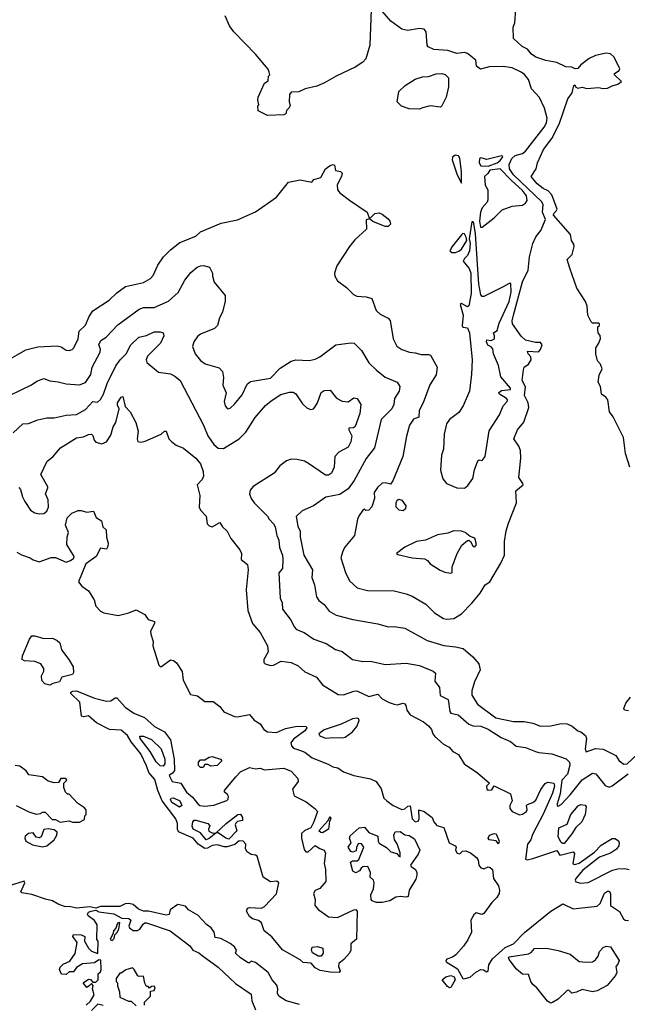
# Model space of a CAD drawing. Extents: x 1966327 to 2147849, y 395140 to 552178.
# Tile 38 of 256: x 2028914 to 2032987, y 439571 to 446176. Entities that reach past the tile are written whole.
import ezdxf

# ---------------------------------------------------------------- set-up
doc = ezdxf.new("R2010")
doc.units = 0

msp = doc.modelspace()

# ---------------------------------------------------------------- linework, layer by layer
at = {"layer": '0CON20XD'}
for points in [[(2028823.6, 443886.4), (2028955, 443960.6), (2029035, 443981.5), (2029165, 443987.3), (2029191.8, 443981.8), (2029225, 443959.4), (2029245, 443956.9), (2029265, 443962.5), (2029276.9, 443975), (2029305.4, 444035), (2029313.4, 444086.6), (2029355, 444127.1), (2029379.5, 444185), (2029405, 444223.1), (2029514.7, 444295.3), (2029565, 444344.4), (2029623.1, 444386.9), (2029745, 444412.2), (2029789.8, 444440.2), (2029809.5, 444460.5), (2029840.2, 444529.8), (2029878.9, 444585), (2029925, 444631.1), (2029988.3, 444681.7), (2030095, 444723.1), (2030126.4, 444753.6), (2030265, 444810), (2030375, 444832.7), (2030495, 444887.5), (2030634.5, 444985.5), (2030715, 445086.2), (2030795, 445101.4), (2030873.3, 445086.7), (2030886.4, 445103.6), (2030933.6, 445116.4), (2030963.3, 445175), (2030995, 445198.8), (2031015, 445203.8), (2031025, 445200), (2031032, 445165), (2031065, 445157.2), (2031075, 445146.9), (2031071.9, 445125), (2031041.8, 445068.2), (2031044.7, 445035), (2031060.7, 445015), (2031125.3, 444965), (2031243.3, 444885), (2031260, 444840), (2031294.6, 444875.4), (2031325, 444880.6), (2031345, 444872.4), (2031385, 444840.3), (2031396.5, 444825), (2031399.7, 444805), (2031385, 444789.7), (2031365, 444788.9), (2031282.2, 444822.2), (2031260, 444840), (2031237, 444833), (2031238.3, 444771.7), (2031161.3, 444698.7), (2031124.2, 444655), (2031040.8, 444525), (2031024, 444475), (2031026.2, 444455), (2031045, 444423.3), (2031105, 444380), (2031151.7, 444331.7), (2031175, 444320.8), (2031237.3, 444317.3), (2031275.7, 444305.7), (2031304.4, 444224.4), (2031331.7, 444201.7), (2031384.3, 444174.3), (2031398.1, 444158.1), (2031417.1, 444035), (2031442.5, 443985), (2031475, 443963.1), (2031527.5, 443945), (2031565, 443942.2), (2031605, 443929.1), (2031655, 443930), (2031668.8, 443925), (2031713.1, 443845), (2031706.4, 443793.6), (2031664, 443726), (2031618.5, 443605), (2031591.2, 443555), (2031590.3, 443509.7), (2031554.6, 443495.4), (2031526.7, 443455), (2031506.8, 443383.2), (2031482.5, 443245), (2031415, 443082.5), (2031398.8, 443061.2), (2031365, 443068.8), (2031345, 443066), (2031312, 443038), (2031291.4, 443005), (2031291.9, 442965), (2031275, 442907.5), (2031255, 442885.8), (2031234.2, 442884.2), (2031225, 442892.5), (2031215, 442886.7), (2031190.5, 442849.5), (2031178.9, 442825), (2031157.5, 442715), (2031092, 442635), (2031077.5, 442605), (2031067.8, 442565), (2031098.3, 442468.3), (2031125, 442412.5), (2031175.4, 442365.4), (2031245, 442347.1), (2031425, 442345.6), (2031504.6, 442324.6), (2031545, 442308.9), (2031636, 442255), (2031695, 442197.1), (2031755, 442160), (2031775, 442154.4), (2031825, 442158.9), (2031875, 442190), (2031945, 442261.4), (2032001.3, 442328.7), (2032035, 442385.8), (2032065, 442404.2), (2032140.5, 442529.5), (2032164.4, 442585), (2032163.1, 442675), (2032175, 442747.5), (2032191.8, 442798.2), (2032244, 442935), (2032240.8, 443015), (2032288.8, 443055), (2032288, 443065), (2032260, 443105), (2032274.3, 443235), (2032270.8, 443285), (2032260, 443315), (2032227.5, 443365), (2032251.4, 443425), (2032293.9, 443476.1), (2032327.1, 443575), (2032322.4, 443605), (2032297.3, 443655), (2032305, 443713.3), (2032283.6, 443756.4), (2032291.7, 443828.3), (2032296.7, 443845), (2032325.4, 443864.6), (2032342.3, 443895), (2032340.5, 443915), (2032323.1, 443935), (2032318.3, 443951.7), (2032391.3, 443948.7), (2032406.5, 443963.5), (2032415.9, 443995), (2032405, 444009.6), (2032371.1, 444011.1), (2032305, 444027.3), (2032275, 444052.7), (2032217.3, 444135), (2032215.9, 444155.9), (2032225.2, 444194.8), (2032285, 444418.5), (2032323.3, 444495), (2032332.6, 444585), (2032354.9, 444675), (2032375, 444720), (2032408.4, 444761.6), (2032438.8, 444835), (2032419.6, 444885), (2032422.3, 444935), (2032413.8, 444955), (2032224.3, 445135), (2032197.7, 445175), (2032195.8, 445205), (2032213.8, 445245), (2032235, 445265.4), (2032285, 445278.7), (2032305.5, 445294.5), (2032429.2, 445455), (2032445.2, 445485), (2032450.6, 445515), (2032432.5, 445582.5), (2032398.5, 445655), (2032345, 445713.2), (2032325, 445774.5), (2032297.3, 445807.3), (2032275, 445823.1), (2032215, 445853.5), (2032155, 445861.6), (2032061.2, 445858.8), (2032003.6, 445843.6), (2031977.5, 445865), (2031972.5, 445905), (2031915, 445950), (2031895, 445956.7), (2031845, 445949.2), (2031785, 445969.4), (2031691.2, 445975), (2031653.1, 445993.1), (2031646.2, 446005), (2031640, 446095), (2031625, 446112.5), (2031595, 446117.5), (2031515, 446102.5), (2031475, 446112.5), (2031402.5, 446165), (2031345, 446232.5)], [(2031270, 446245), (2031262, 446005), (2031235, 445913.3), (2031215, 445892), (2031163.2, 445856.8), (2031035, 445797.1), (2030958.3, 445751.7), (2030905, 445730), (2030828.3, 445711.7), (2030785, 445692.5), (2030735, 445690), (2030722.5, 445675), (2030720, 445625), (2030727, 445603), (2030720, 445585), (2030703, 445567), (2030697.5, 445545), (2030685, 445537.5), (2030575, 445532.5), (2030512.5, 445565), (2030510, 445595), (2030517.5, 445605), (2030510, 445635), (2030513, 445657), (2030555, 445750), (2030580, 445765), (2030583, 445797), (2030590, 445805), (2030587.5, 445825), (2030580, 445845), (2030494.2, 445944.2), (2030350, 446095), (2030320, 446135), (2030291.2, 446201.2)], [(2033005, 443173.3), (2032975, 443266.7), (2032962.4, 443372.4), (2032892.2, 443512.2), (2032867.1, 443545), (2032857.1, 443625), (2032843.4, 443643.4), (2032813.8, 443665), (2032807.5, 443715), (2032792.5, 443745), (2032798.3, 443791.7), (2032820, 443835), (2032807.5, 443865), (2032788.3, 443888.3), (2032777.5, 443935), (2032777.5, 443975), (2032796.7, 444005), (2032807, 444037), (2032806.4, 444056.4), (2032792.5, 444075), (2032790, 444095), (2032790, 444115), (2032800, 444125), (2032800, 444135), (2032795, 444140), (2032755, 444140), (2032745, 444150), (2032723.3, 444195), (2032717.5, 444255), (2032706.4, 444286.4), (2032650, 444375), (2032601.7, 444508.3), (2032583.6, 444566.4), (2032618.3, 444601.7), (2032631.9, 444655), (2032629.8, 444669.8), (2032613.3, 444695), (2032607.2, 444735), (2032492.8, 444865), (2032493.8, 444875), (2032513.8, 444895), (2032516.2, 444905), (2032480.9, 445000.9), (2032457.6, 445027.6), (2032423.3, 445043.3), (2032382.5, 445075), (2032343.3, 445125), (2032376.7, 445175), (2032386.2, 445215), (2032424.5, 445305), (2032481, 445379), (2032530.5, 445475), (2032588.8, 445645), (2032616.7, 445685), (2032630, 445735), (2032635, 445740), (2032640, 445725), (2032655, 445717.5), (2032685, 445722.5), (2032715, 445713.3), (2032795, 445720), (2032825, 445713.3), (2032855, 445717.5), (2032885, 445732.5), (2032925, 445742.5), (2032948.3, 445761.7), (2032902.5, 445805), (2032902.5, 445815), (2032932.5, 445835), (2032936.4, 445846.4), (2032900, 445925), (2032875, 445946.2), (2032845, 445952), (2032774.1, 445935.9), (2032732.5, 445915), (2032676.4, 445873.6), (2032655, 445847.5), (2032637, 445847), (2032615, 445856.7), (2032575, 445860), (2032515, 445888.8), (2032442.1, 445902.1), (2032375, 445924.2), (2032345, 445944.2), (2032319.1, 445979.1), (2032283.3, 445995), (2032225, 446050), (2032223.3, 446125), (2032233.3, 446155), (2032240, 446245)], [(2031593.6, 445576.4), (2031525, 445578.8), (2031473.3, 445595), (2031444, 445625), (2031456, 445695), (2031498.8, 445735), (2031565, 445777.3), (2031615, 445792.2), (2031655, 445795.3), (2031705, 445813.3), (2031745, 445815.4), (2031767.4, 445807.4), (2031789.2, 445785), (2031788.8, 445725), (2031772.7, 445657.3), (2031745, 445598.8), (2031735, 445588.8), (2031665, 445598.8), (2031615, 445583.8), (2031593.6, 445576.4)], [(2031875, 445080), (2031876, 445155), (2031865, 445246.7), (2031855, 445263.8), (2031833.9, 445266.1), (2031816.4, 445253.6), (2031813.8, 445235), (2031847.3, 445135), (2031875, 445080)], [(2032055, 445192.5), (2032115, 445216.2), (2032135, 445231.2), (2032153.3, 445255), (2032150, 445260), (2032143, 445263), (2032045, 445237.1), (2032005, 445249.4), (2031996.2, 445245), (2031994.7, 445214.7), (2032005, 445196.7), (2032055, 445192.5)], [(2032015, 444784), (2032095, 444846), (2032148.8, 444901.2), (2032215, 444925.8), (2032285, 444932), (2032303.8, 444945), (2032316.5, 444963.5), (2032311.8, 444995), (2032285, 445031.1), (2032208.5, 445098.5), (2032135, 445175.8), (2032065, 445167.5), (2032052.5, 445145), (2032030, 445125), (2032033.8, 445065), (2032052, 445035), (2032053, 444967), (2032048.3, 444951.7), (2032015, 444913.3), (2032003.1, 444885), (2031995.6, 444825), (2032004, 444785), (2032015, 444784)], [(2031895, 443032.5), (2031919.3, 443050.7), (2031951.7, 443098.3), (2031963, 443157), (2031985, 443217.5), (2031995, 443223.3), (2032015, 443220), (2032034.3, 443245.7), (2032062, 443418), (2032130.6, 443525), (2032154.5, 443585.5), (2032181.4, 443615), (2032184.3, 443625), (2032177.5, 443635), (2032130.6, 443665), (2032126.7, 443675), (2032145, 443689.1), (2032203.8, 443696.2), (2032204.6, 443705), (2032140.6, 443780.6), (2032125, 443856.7), (2032091.2, 443935), (2032085, 443967.5), (2032075, 443982.5), (2032051.7, 443991.7), (2032043.8, 444015), (2032045, 444027.5), (2032075, 444023.3), (2032096, 444035), (2032097.5, 444055), (2032090, 444075), (2032115, 444090), (2032128.9, 444141.1), (2032195.4, 444285), (2032207.8, 444347.8), (2032205.6, 444405.6), (2032195, 444406.2), (2032155.6, 444384.4), (2032025, 444320), (2032015, 444319.2), (2032005, 444331.2), (2031992.6, 444402.6), (2031968.8, 444738.8), (2031959.3, 444809.3), (2031955, 444820), (2031945, 444820), (2031926.7, 444705), (2031933.9, 444673.9), (2031930, 444625), (2031916.7, 444593.3), (2031896.7, 444575), (2031887.5, 444555), (2031927.3, 444507.3), (2031938.9, 444475), (2031940.9, 444339.1), (2031924, 444256), (2031915, 444250), (2031875, 444272.5), (2031867.5, 444265), (2031886.4, 444193.6), (2031880, 444125), (2031885, 444112.5), (2031915, 444110), (2031928.6, 444075), (2031946.8, 443895), (2031941.8, 443798.2), (2031930.6, 443685), (2031888, 443585), (2031858.7, 443541.3), (2031795.6, 443494.4), (2031774.3, 443465), (2031758.6, 443395), (2031754.2, 443295), (2031741.9, 443255), (2031734.4, 443155), (2031750, 443095), (2031775, 443065.8), (2031845, 443035.8), (2031895, 443032.5)], [(2031835, 444614.2), (2031857.7, 444622.3), (2031875, 444636.7), (2031911.2, 444695), (2031908, 444718), (2031895, 444740), (2031885, 444741.2), (2031875, 444733.8), (2031813.3, 444655), (2031797.5, 444625), (2031810, 444615), (2031835, 444614.2)], [(2028845, 443654.3), (2028993.7, 443726.3), (2029027.8, 443752.2), (2029075, 443770), (2029115, 443752.9), (2029172.7, 443747.3), (2029225, 443733.5), (2029315, 443727.3), (2029355, 443742.7), (2029390.4, 443795), (2029399.6, 443845), (2029453.8, 443945), (2029454.7, 443965), (2029445.4, 443995), (2029458.9, 444025), (2029492.9, 444047.1), (2029571.5, 444128.5), (2029715.8, 444235), (2029744.2, 444244.2), (2029815.6, 444245.6), (2029911.7, 444288.3), (2029975.6, 444345), (2030021.3, 444428.7), (2030060.3, 444479.7), (2030103.3, 444515), (2030125, 444523.8), (2030146.2, 444526.2), (2030186.4, 444516.4), (2030207.5, 444475), (2030206.7, 444455), (2030217.5, 444415), (2030292.5, 444325), (2030291.7, 444288.3), (2030273.3, 444215), (2030253.8, 444175), (2030240, 444125), (2030220, 444105)], [(2030220, 444105), (2030125, 444067.5), (2030105, 444050), (2030081.4, 444015), (2030072.7, 443982.7), (2030090, 443935), (2030125, 443890.8), (2030158.3, 443868.3), (2030250.7, 443840.7), (2030273.3, 443815), (2030280, 443775), (2030276.2, 443725), (2030297.9, 443672.1), (2030284.2, 443615), (2030291.2, 443585), (2030306.4, 443566.4), (2030325, 443570), (2030355, 443596.2), (2030405, 443660), (2030438.3, 443731.7), (2030460.5, 443749.5), (2030595, 443771.1), (2030660.7, 443839.3), (2030735, 443884.5), (2030765, 443894.5), (2030855, 443890.9), (2030895, 443899.5), (2030925.8, 443915), (2031034, 443995), (2031135, 444008.8), (2031156.7, 444005), (2031205, 443957.5), (2031255.7, 443875), (2031305, 443825.5), (2031365, 443779.1), (2031443.6, 443743.6), (2031461.9, 443715), (2031458.5, 443685), (2031425.6, 443635), (2031422.9, 443595), (2031408.5, 443565), (2031337, 443493), (2031291.9, 443305), (2031237.1, 443232.9), (2031155.3, 443085), (2031115, 443028.1), (2031059.6, 442990.4), (2030966.6, 442973.4), (2030883.3, 442915), (2030808.7, 442881.3), (2030767.3, 442842.7), (2030778, 442778), (2030793.8, 442745), (2030793.2, 442706.8), (2030818.2, 442585), (2030876.4, 442485), (2030872.2, 442435), (2030889.6, 442385), (2030904.3, 442305), (2030918.9, 442278.9), (2030955, 442253.1), (2030987.8, 442207.8), (2031035, 442181.1), (2031147.9, 442152.1), (2031315, 442124.4), (2031385, 442102.2), (2031425, 442105.6), (2031495, 442094.4), (2031645, 442011.5), (2031757.6, 441977.6), (2031835, 441970), (2031886.8, 441956.8), (2031951.4, 441901.4), (2031992, 441855), (2032000, 441815), (2031963.8, 441735), (2031945.5, 441675), (2031946.2, 441645), (2031982.5, 441585), (2032105, 441492.5), (2032225, 441469.1), (2032295, 441468.5), (2032355, 441456.2), (2032405, 441436.9), (2032475, 441439.2), (2032545, 441455.5), (2032585, 441452.1), (2032616.7, 441436.7), (2032655, 441406.5), (2032675, 441399.7), (2032706.1, 441375), (2032714.1, 441354.1), (2032704.6, 441284.6), (2032712.5, 441265), (2032775, 441286.9), (2032825, 441281.9), (2032909.6, 441239.6), (2032933.2, 441205), (2032965, 441182.2), (2032987.3, 441185), (2033058, 441252)], [(2028870, 443405), (2028935, 443464.3), (2028972.7, 443467.3), (2029035, 443492.9), (2029095, 443506), (2029145, 443505.7), (2029225, 443523.1), (2029295, 443526.7), (2029355, 443561.2), (2029405, 443615.8), (2029435, 443610), (2029455, 443628.6), (2029476.1, 443665), (2029499.3, 443735), (2029558.8, 443855), (2029587.9, 443895), (2029628.5, 443935), (2029659.5, 443995), (2029713.3, 444046.7), (2029765, 444057.5), (2029815, 444081.5), (2029855, 444081.9), (2029876.2, 444075), (2029880, 444055), (2029857.1, 444005), (2029770.5, 443919.5), (2029762.5, 443895), (2029767.3, 443877.3), (2029845, 443810.8), (2029925, 443800), (2029954, 443785), (2029990, 443755), (2030145.5, 443455), (2030175.9, 443385), (2030215, 443325.6), (2030245, 443301.8), (2030280, 443300), (2030385.7, 443364.3), (2030430, 443410), (2030492.4, 443507.6), (2030561.8, 443588.2), (2030600.3, 443619.7), (2030665, 443661.6), (2030721.7, 443678.3), (2030746.3, 443676.3), (2030765.5, 443665.5), (2030809.1, 443599.1), (2030841.1, 443571.1), (2030865, 443560.8), (2030884.4, 443565.6), (2030893.6, 443576.4), (2030910, 443605), (2030934.1, 443675.9), (2030955, 443689.2), (2030995, 443690), (2031038.2, 443638.2), (2031075, 443618.1), (2031115, 443613.1), (2031155, 443638.8), (2031177.5, 443635), (2031200, 443595), (2031194.4, 443535), (2031163.4, 443446.6), (2031152.1, 443437.9), (2031121.2, 443435), (2031120, 443425), (2031141.1, 443385), (2031134.2, 443345), (2031115, 443309.2), (2031053.8, 443275), (2031026.2, 443245), (2031021.4, 443175), (2031005.4, 443134.6), (2030985, 443120), (2030965, 443120), (2030850.8, 443199.2), (2030823.3, 443215), (2030775, 443225.7), (2030735, 443228), (2030703, 443217), (2030657.3, 443182.7), (2030620, 443135), (2030479.4, 443045), (2030460, 443020), (2030455.5, 442994.5), (2030465.4, 442965), (2030485, 442935.5), (2030575, 442846.4), (2030585.5, 442825), (2030615.5, 442795), (2030626.2, 442775), (2030637.1, 442715), (2030652.1, 442685), (2030656.8, 442635), (2030675.4, 442585), (2030678.4, 442555), (2030676.4, 442495), (2030652.2, 442465), (2030660.5, 442295), (2030673.5, 442265), (2030675, 442222), (2030735, 442145.8), (2030753.8, 442103.8), (2030770, 442085), (2030821.2, 442065), (2030885, 442019.5), (2030967.7, 441992.3), (2031031.9, 441951.9), (2031075, 441937.1), (2031145, 441884.2), (2031215, 441870), (2031265, 441872.7), (2031365, 441851.5), (2031505, 441858.5), (2031595, 441843.5), (2031686.2, 441805), (2031701.4, 441791.4), (2031697.9, 441737.9), (2031727.4, 441697.4), (2031732.1, 441642.1), (2031785.6, 441615), (2031796.7, 441535), (2031803.9, 441523.9), (2031852.7, 441512.7), (2031925, 441450), (2031955, 441440), (2032005, 441435.8), (2032055, 441416.7), (2032142, 441362), (2032205, 441333.2), (2032242.9, 441302.9), (2032303.9, 441293.9), (2032373, 441267), (2032395, 441259.2), (2032481.3, 441251.3), (2032577.4, 441217.4), (2032598.8, 441195), (2032601.5, 441175), (2032585.9, 441115), (2032549.4, 441075), (2032537.5, 440982.5), (2032517.5, 440915), (2032518, 440905), (2032525, 440900.6), (2032545, 440911.8), (2032605, 440976.6), (2032684, 441076), (2032755, 441121.5), (2032776.4, 441116.4), (2032838.5, 441038.5), (2032865, 441028.4), (2032885, 441036.4), (2032992.4, 441117.6)], [(2028908.3, 443038.3), (2028920, 443025), (2028932.7, 442975), (2028948, 442945), (2028986.9, 442885), (2029015, 442868.2), (2029045, 442861.5), (2029075, 442862.9), (2029095, 442878.2), (2029108.1, 442905), (2029105.9, 442955), (2029086.2, 442995), (2029103.6, 443035), (2029101.6, 443041.6), (2029055.8, 443125), (2029097.1, 443215), (2029135.9, 443244.1), (2029186.7, 443305), (2029295, 443370.3), (2029342.8, 443377.2), (2029375, 443393.1), (2029395, 443395.8), (2029405, 443386.7), (2029414.2, 443355), (2029425, 443342.5), (2029465, 443330), (2029495, 443344.2), (2029525, 443388.8), (2029541.1, 443445), (2029557.5, 443475), (2029580, 443565), (2029569.9, 443589.9), (2029570.7, 443605), (2029595, 443644), (2029605, 443648.8), (2029621.2, 443581.2), (2029655.3, 443545), (2029693.3, 443475), (2029708.9, 443415), (2029701.1, 443365), (2029705.8, 443345.8), (2029725, 443342.5), (2029755, 443349.6), (2029863.3, 443396.7), (2029885, 443415.5), (2029895, 443416.7), (2029914.4, 443365), (2029934.1, 443344.1), (2029962.5, 443322.5), (2030012.6, 443302.6), (2030095.7, 443235), (2030125, 443196), (2030143.2, 443145), (2030146.4, 443115), (2030137.7, 443092.3), (2030104.3, 443055), (2030121.2, 442985), (2030118.2, 442905), (2030125.5, 442885), (2030164.4, 442845), (2030170.9, 442795), (2030185, 442780.6), (2030205.3, 442774.7), (2030255, 442802), (2030273.1, 442773.1), (2030304.1, 442744.1), (2030328.8, 442695), (2030390.7, 442620.7), (2030401.2, 442595), (2030398, 442555), (2030441.7, 442521.7), (2030445.7, 442485), (2030431.8, 442351.8), (2030442.6, 442212.6), (2030475.8, 442125), (2030525, 442064.3), (2030575, 441976.7), (2030579.1, 441935), (2030551.8, 441885), (2030551.8, 441865), (2030560, 441855), (2030595.3, 441844.7), (2030615, 441845.4), (2030667.6, 441872.4), (2030735, 441864.6), (2030780.6, 441840.6), (2030825, 441801.1), (2030904, 441765), (2030945, 441714.3), (2031048.6, 441648.6), (2031085, 441647.5), (2031155, 441671.4), (2031175, 441672.9), (2031255, 441635.6), (2031315, 441652.5), (2031345, 441620), (2031390, 441595), (2031425.4, 441584.6), (2031445, 441580.3), (2031485, 441590.4), (2031495, 441587.8), (2031503.3, 441575), (2031508.6, 441545), (2031532.1, 441512.1), (2031620, 441465), (2031655, 441439.2), (2031675.8, 441415), (2031684.4, 441385), (2031697.8, 441367.8), (2031755, 441315.7), (2031793.8, 441295), (2031817.6, 441267.6), (2031855, 441246), (2031893.8, 441185), (2031984.2, 441124.2)], [(2031485, 442881.2), (2031457.5, 442885), (2031438.8, 442905), (2031438.8, 442935), (2031445, 442952.5), (2031455, 442960), (2031475, 442953.3), (2031503.3, 442915), (2031500, 442895), (2031485, 442881.2)], [(2028894.1, 442604.1), (2028925, 442586.2), (2028985, 442566), (2029005, 442552), (2029045, 442540), (2029125, 442568), (2029155, 442568), (2029225, 442537.1), (2029255, 442547.5), (2029277.2, 442562.8), (2029279.5, 442575), (2029230.8, 442655), (2029232.7, 442705), (2029240.5, 442735), (2029220.6, 442785), (2029232.7, 442835), (2029263.4, 442866.6), (2029305, 442883.3), (2029325, 442884.2), (2029365, 442872.5), (2029408.1, 442878.1), (2029426.1, 442836.1), (2029461.3, 442815), (2029471.3, 442775), (2029494.7, 442754.7), (2029495.5, 442705), (2029507.3, 442665), (2029505, 442642.5), (2029495, 442624.2), (2029455, 442630), (2029425.7, 442574.3), (2029356.7, 442525), (2029307.5, 442405), (2029330, 442375), (2029375.6, 442345.6), (2029413.9, 442283.9), (2029425, 442242.5), (2029455, 442207.5), (2029477, 442197), (2029575, 442180), (2029645, 442197.5), (2029695, 442217.5), (2029752.5, 442185), (2029775, 442152.5), (2029818.3, 442138.3), (2029817.5, 442125), (2029790, 442075), (2029793.8, 442055), (2029808.8, 442005), (2029806.7, 441975), (2029846.4, 441846.4), (2029855, 441837.5), (2029865, 441837.5), (2029925, 441882), (2029945, 441877.5), (2029965, 441862.5), (2030003.6, 441803.6), (2030010, 441745), (2030059.4, 441649.4), (2030105, 441641), (2030155, 441602.8), (2030211.5, 441601.5), (2030255, 441568), (2030283.4, 441533.4), (2030355, 441501.5), (2030375, 441498.9), (2030454.2, 441514.2), (2030486.5, 441476.5), (2030525, 441452.5), (2030550, 441415), (2030575, 441398.6), (2030635, 441395.2), (2030695, 441421.4), (2030775, 441435.8), (2030834.2, 441434.2), (2030839.2, 441425), (2030825.4, 441405), (2030749.8, 441350.2), (2030731.8, 441325), (2030735.2, 441305.3), (2030749.8, 441289.8), (2030796.9, 441273.1), (2030825, 441263.2), (2030875, 441224.8), (2030982.6, 441182.6), (2031013.8, 441163.8), (2031047.7, 441157.8), (2031085, 441131.5), (2031154.3, 441105.7), (2031265, 441083.8), (2031304, 441065), (2031337.4, 441017.4), (2031355.2, 440955), (2031375, 440935.3), (2031417.3, 440905), (2031475, 440877), (2031496.6, 440883.4), (2031515, 440899.2), (2031531.7, 440901.7), (2031544.5, 440815), (2031565, 440794.7), (2031585, 440800), (2031593.1, 440815), (2031590, 440875), (2031625, 440864), (2031680, 440825), (2031690, 440795), (2031710.6, 440770.6), (2031756.7, 440756.7), (2031793.5, 440655), (2031834.1, 440634.1), (2031840, 440625), (2031836.2, 440605), (2031846.2, 440585), (2031865, 440580.6), (2031882.2, 440597.8), (2031905, 440600.8), (2031936.9, 440586.9), (2031975.9, 440555.9), (2031988.1, 440538.1), (2031993, 440505), (2032005, 440486.2), (2032025, 440480.2), (2032055, 440492.5), (2032068.8, 440488.8), (2032082.8, 440475), (2032089.6, 440415), (2032123.1, 440365), (2032130.9, 440335), (2032127.6, 440315), (2032112.6, 440287.4), (2032079.3, 440255), (2032025, 440179.4), (2032014.2, 440174.2), (2031975, 440183.8), (2031959.5, 440170.5), (2031938.8, 440135), (2031942.9, 440055), (2031917.3, 440002.7), (2031889.1, 439960.9), (2031836.9, 439903.1), (2031815, 439888.1), (2031777.5, 439875), (2031770, 439865), (2031772.5, 439855), (2031848.1, 439808.1), (2031885, 439743.8), (2031891.5, 439741.5), (2031935, 439754.1), (2031972.6, 439787.4), (2032005, 439804), (2032023.1, 439803.1), (2032045, 439790), (2032055, 439792.5), (2032058.5, 439835), (2032084.5, 439875.5), (2032168.8, 439951.2), (2032225, 439977.5), (2032297.1, 440052.9), (2032474.7, 440195.3), (2032555, 440245.2), (2032625, 440210.5), (2032785, 440230), (2032805, 440247.5), (2032834.4, 440315.6), (2032855, 440330.9), (2032865, 440329.5), (2032874.6, 440315), (2032874.5, 440234.5), (2032935, 440194), (2032961.4, 440145), (2032973.8, 440135), (2032995, 440132.9)], [(2031805, 442463.8), (2031813, 442467), (2031812.3, 442505), (2031845.9, 442595), (2031878, 442652), (2031915, 442683.1), (2031924.1, 442684.1), (2031935.8, 442675.8), (2031955, 442641.2), (2031965, 442640), (2031975.4, 442654.6), (2031965, 442698), (2031935, 442708.8), (2031901.2, 442735), (2031876.7, 442745), (2031825, 442748.1), (2031785, 442732.5), (2031715, 442719.4), (2031634.5, 442685.5), (2031574.5, 442675.5), (2031495, 442638), (2031440, 442595), (2031448.3, 442588.3), (2031545, 442565.8), (2031628.8, 442558.8), (2031648.3, 442548.3), (2031666.2, 442525), (2031733.1, 442483.1), (2031765, 442469.4), (2031805, 442463.8)], [(2029115, 441711.2), (2029081.4, 441721.4), (2029063.4, 441743.4), (2029060, 441775), (2029076.2, 441805), (2029076.1, 441823.9), (2029055, 441854), (2029015, 441871.5), (2028945.3, 441875.3), (2028930.4, 441885), (2028932.2, 441907.8), (2028979.7, 442020.3), (2028995, 442042.3), (2029015, 442042.9), (2029075, 442024), (2029135, 442027.1), (2029165, 442012.6), (2029182.1, 441995), (2029195, 441949.2), (2029244.1, 441884.1), (2029272.5, 441835), (2029274.2, 441795.8), (2029266.9, 441783.1), (2029196.7, 441765), (2029180, 441735), (2029136.1, 441723.9), (2029115, 441711.2)], [(2031055, 439783.5), (2030995, 439786.3), (2030928.4, 439798.4), (2030895.9, 439815.9), (2030867.6, 439847.6), (2030815, 439852), (2030795, 439869.2), (2030675, 439935.6), (2030604.8, 440024.8), (2030553.1, 440063.1), (2030535, 440118.2), (2030515, 440132.8), (2030475, 440144), (2030455, 440160.8), (2030435.3, 440195), (2030441.5, 440215), (2030455, 440220), (2030534.5, 440215.5), (2030555, 440227.5), (2030635, 440311.2), (2030652, 440385), (2030637.6, 440397.6), (2030595, 440392.5), (2030545.9, 440425), (2030505, 440564.4), (2030495, 440572.3), (2030465.8, 440575), (2030440, 440595), (2030427.5, 440615), (2030430, 440645), (2030412.5, 440665), (2030385, 440668.1), (2030356.5, 440643.5), (2030305, 440627.5), (2030285, 440626.7), (2030239.2, 440640.8), (2030205, 440635.5), (2030172, 440618), (2030155, 440617), (2030109.6, 440645), (2030077.5, 440685), (2029978.2, 440728.2), (2029971.2, 440745), (2029971.1, 440785), (2029959.7, 440815), (2029868.6, 440935), (2029840.3, 441005), (2029819.1, 441079.1), (2029779.6, 441125), (2029765, 441170), (2029725, 441251.9), (2029661.6, 441331.6), (2029637.6, 441375), (2029595, 441409.4), (2029515, 441414.2), (2029429.8, 441459.8), (2029375.3, 441505.3), (2029345, 441498.8), (2029328.6, 441505), (2029317.8, 441597.8), (2029257.5, 441655), (2029257.5, 441665), (2029270.7, 441670.7), (2029295, 441674.2), (2029415, 441625.6), (2029495, 441605.7), (2029525, 441605.8), (2029555, 441627.5), (2029565, 441626.7), (2029621.4, 441565), (2029680, 441525), (2029750.8, 441495), (2029816.7, 441435), (2029885, 441399.1), (2029925.2, 441345), (2029950, 441215), (2029951, 441139), (2029938.9, 441121.1), (2029916.7, 441105), (2029937.1, 441065), (2029993.5, 441053.5), (2030031.4, 440995), (2030071.7, 440961.7), (2030107.5, 440915), (2030122, 440905), (2030155, 440899.6), (2030215, 440907.5), (2030302.3, 440937.7), (2030312, 440948), (2030314, 440965), (2030307.9, 440977.9), (2030287.5, 440995), (2030286.7, 441005), (2030362.2, 441097.8), (2030395, 441130.8), (2030455, 441160.5), (2030495, 441151.2), (2030525, 441154.2), (2030555, 441143.3), (2030685, 441155.4), (2030733.8, 441135), (2030778.8, 441085), (2030780, 441065), (2030743.9, 441015), (2030755, 440969.2), (2030835, 440928.8), (2030893.3, 440885), (2030910, 440865), (2030886.7, 440795), (2030866, 440754), (2030825, 440736.7), (2030802.5, 440717.5), (2030803.3, 440685), (2030820.7, 440610.7), (2030832, 440595), (2030848.8, 440595), (2030895, 440636.7), (2030925, 440615.6), (2030955, 440604.2), (2030964.7, 440584.7), (2030954.6, 440515), (2030964, 440475), (2030965.5, 440395), (2030925, 440348.6), (2030894.2, 440335), (2030882.7, 440315), (2030894, 440275), (2030893.3, 440235), (2030916.7, 440205), (2030934.3, 440194.3), (2030985, 440158.6), (2031045, 440152.5), (2031155, 440205.8), (2031167, 440207), (2031176.8, 440196.8), (2031172.5, 440007.5), (2031133.6, 439976.4), (2031134.1, 439935), (2031124.9, 439915), (2031087.3, 439872.7), (2031052.9, 439845), (2031051.5, 439825), (2031062.5, 439795), (2031055, 439783.5)], [(2032995, 441538.8), (2032967.5, 441545), (2032963.3, 441555), (2032978.3, 441591.7), (2033008.3, 441631.7)], [(2030965, 441356.2), (2031015, 441361.5), (2031075, 441358.9), (2031095, 441364.1), (2031145, 441399.5), (2031173.3, 441435), (2031190, 441475), (2031187, 441487), (2031175, 441491.5), (2031145, 441486.5), (2031069.8, 441450.2), (2030955, 441412.2), (2030918.5, 441385), (2030925, 441371.8), (2030965, 441356.2)], [(2029875, 441167.9), (2029855, 441170), (2029828.1, 441198.1), (2029787.6, 441267.6), (2029721.3, 441355), (2029720, 441370), (2029745, 441368.9), (2029798, 441348), (2029862.9, 441285), (2029887.4, 441215), (2029886.5, 441183.4), (2029875, 441167.9)], [(2030145, 441160), (2030125, 441160), (2030113.6, 441173.6), (2030113.3, 441195), (2030125, 441210), (2030155, 441210), (2030185, 441228.8), (2030205, 441233.8), (2030260, 441215), (2030270, 441205), (2030237, 441173), (2030195, 441167.5), (2030175, 441180), (2030155, 441180), (2030145, 441160)], [(2029315, 440792.5), (2029348.3, 440811.7), (2029350, 440835), (2029360, 440845), (2029360, 440875), (2029349.3, 440889.3), (2029300.7, 440920.7), (2029245, 440980), (2029235, 440980), (2029220, 440995), (2029210, 441025), (2029210, 441055), (2029230, 441075), (2029222.5, 441085), (2029190, 441085), (2029175, 441060), (2029145, 441057.5), (2029105, 441067.5), (2029067, 441097), (2028975, 441110), (2028956.4, 441136.4), (2028915, 441167.5), (2028883, 441173)], [(2031984.2, 441124.2), (2032062.5, 441055), (2032044, 441035), (2032045.8, 441015), (2032055, 441008.1), (2032079.3, 441010.7), (2032095, 441036.7), (2032203.3, 440983.3), (2032216, 440935), (2032200.6, 440905), (2032199.2, 440885), (2032216.4, 440865), (2032265, 440842.7), (2032285, 440847.2), (2032310.8, 440865), (2032316.4, 440875), (2032312.2, 440905), (2032317.7, 440912.3), (2032355, 440925.3), (2032375, 440940.5), (2032408.7, 441011.3), (2032436.6, 441053.4), (2032455, 441062.1), (2032495, 441055.6), (2032498.7, 441035), (2032485, 440988.2), (2032423.5, 440846.5), (2032350.9, 440709.1), (2032341.1, 440675), (2032318.3, 440645), (2032304.4, 440545), (2032315, 440540.6), (2032355, 440548.8), (2032515, 440602.5), (2032535, 440572.5), (2032547, 440573), (2032625, 440593.3), (2032633.3, 440583.3), (2032623.3, 440513.3), (2032635, 440510), (2032665, 440518.8), (2032768.3, 440591.7), (2032812.4, 440637.6), (2032885, 440682.5), (2032905, 440682.7), (2032927.9, 440667.9), (2032933.2, 440655), (2032930, 440635), (2032915, 440611.8), (2032874.4, 440585), (2032800.8, 440559.2), (2032688.5, 440471.5), (2032642, 440415), (2032638, 440405), (2032642.7, 440392.7), (2032673.6, 440383.6), (2032725, 440387.9), (2032888.3, 440471.7), (2032925, 440481), (2032971.7, 440481.7), (2032998.9, 440475)], [(2029985, 440893.6), (2029933, 440925), (2029924.2, 440945), (2029930, 440955), (2029944.3, 440955.7), (2029987.1, 440935), (2030000, 440905), (2029985, 440893.6)], [(2028890, 440905), (2028975, 440862.5), (2029025, 440847.5), (2029055, 440850), (2029065, 440860), (2029085, 440860), (2029131.7, 440811.7), (2029155, 440810), (2029185, 440792.5), (2029245, 440802.5), (2029267, 440793), (2029315, 440792.5)], [(2032555, 440649.2), (2032545, 440656), (2032524, 440695), (2032528.8, 440755), (2032585, 440780), (2032608, 440845), (2032658.3, 440901.7), (2032675, 440911.1), (2032705, 440907.8), (2032711.5, 440895), (2032704.7, 440845), (2032682.7, 440795), (2032642.2, 440757.8), (2032616.1, 440713.9), (2032565, 440650.8), (2032555, 440649.2)], [(2030165, 440675.3), (2030125, 440720.4), (2030076.8, 440745), (2030070, 440765), (2030073.7, 440796.3), (2030084.1, 440805.9), (2030094.1, 440805.9), (2030174.3, 440785), (2030187.9, 440767.9), (2030180.4, 440745), (2030182.6, 440732.6), (2030205, 440720.3), (2030230, 440720), (2030297.8, 440785), (2030376.9, 440845), (2030395, 440845.8), (2030407.4, 440825), (2030406.9, 440805), (2030375, 440796.9), (2030362.9, 440787.1), (2030358.1, 440775), (2030369.1, 440735), (2030315, 440678.2), (2030295, 440684.7), (2030245, 440720.8), (2030230, 440720), (2030185, 440682.4), (2030165, 440675.3)], [(2030945, 440722.5), (2030933, 440723), (2030920, 440735), (2030979.2, 440800.8), (2030995, 440830), (2031000, 440815), (2030990.5, 440799.5), (2030985, 440746.2), (2030945, 440722.5)], [(2029066.4, 440626.4), (2029095, 440633.8), (2029145.6, 440674.4), (2029163.8, 440705), (2029166, 440726), (2029145, 440742.5), (2029105, 440748.8), (2029076.2, 440743.8), (2029057.5, 440695), (2029045, 440687.5), (2029025, 440692.5), (2029005, 440722.5), (2028972.1, 440717.9), (2028951.2, 440698.8), (2028948.9, 440685), (2028955.5, 440665.5), (2029000.5, 440640.5), (2029066.4, 440626.4)], [(2031345, 440254), (2031304.4, 440254.4), (2031277.5, 440265), (2031270, 440275), (2031268.8, 440305), (2031286.4, 440346.4), (2031291.2, 440385), (2031286.7, 440405), (2031262.5, 440425), (2031265.7, 440455), (2031247.5, 440495), (2031215, 440492.5), (2031202.5, 440485), (2031193, 440467), (2031166.4, 440453.6), (2031147.5, 440465), (2031132.5, 440525), (2031145, 440532.5), (2031176, 440534), (2031187.7, 440542.3), (2031220.8, 440625), (2031205, 440647.5), (2031185, 440649.2), (2031172, 440625), (2031168.8, 440601.2), (2031148.3, 440591.7), (2031135, 440596.7), (2031115.8, 440625), (2031135.6, 440655), (2031126, 440685), (2031129.7, 440700.3), (2031190.8, 440755), (2031225, 440760), (2031254.7, 440724.7), (2031315, 440698), (2031316.9, 440665), (2031325, 440651.4), (2031373, 440623), (2031403.1, 440595), (2031441.8, 440581.8), (2031455, 440563.8), (2031465, 440561.2), (2031465, 440587.5), (2031445, 440648), (2031427.8, 440675), (2031421.4, 440705), (2031430.9, 440729.1), (2031465, 440731.4), (2031495, 440708.6), (2031525, 440703.8), (2031561, 440681), (2031596.7, 440605), (2031585, 440578.5), (2031534.2, 440505), (2031537.5, 440495), (2031567.5, 440475), (2031577.5, 440455), (2031577, 440437), (2031569.5, 440410.5), (2031524.2, 440335.8), (2031517.5, 440295), (2031505, 440288.8), (2031465, 440294), (2031435, 440290), (2031395, 440266), (2031345, 440254)], [(2032125, 440647.5), (2032107.7, 440667.7), (2032062, 440675), (2032054.7, 440685), (2032064.6, 440705), (2032095, 440716.8), (2032109.2, 440715), (2032128, 440665), (2032125, 440647.5)], [(2030790, 439570), (2030700, 439595), (2030651.5, 439625), (2030641.8, 439645), (2030644.3, 439674.3), (2030638.8, 439698.8), (2030606.2, 439735), (2030578.8, 439785), (2030495, 439852.5), (2030465, 439860), (2030455, 439850), (2030445, 439850), (2030395, 439882.5), (2030360, 439915), (2030367.5, 439935), (2030355, 439956.7), (2030325, 439980), (2030261.7, 440011.7), (2030225, 440020), (2030217.5, 440055), (2030197.5, 440085), (2030167, 440107), (2030108.6, 440168.6), (2030045.3, 440205.3), (2030025, 440228.9), (2029975, 440241.2), (2029922.5, 440205), (2029916.7, 440173.3), (2029895, 440170), (2029776.4, 440196.4), (2029745, 440196.7), (2029710.3, 440210.3), (2029675, 440240), (2029645, 440248), (2029620, 440245), (2029585, 440228.2), (2029455, 440228.1), (2029425, 440216.2), (2029385, 440225.8), (2029295, 440216.7), (2029256.1, 440226.1), (2029215, 440226.7), (2029172.3, 440242.3), (2029135, 440266), (2029085.9, 440275.9), (2028995, 440308), (2028929.3, 440319.3), (2028922.5, 440325), (2028947.8, 440385), (2028945, 440396.4), (2028844.5, 440365.5)], [(2029360, 439565), (2029388.3, 439591.7), (2029412.5, 439635), (2029402.5, 439675), (2029407.5, 439697.5), (2029395, 439710), (2029380, 439695), (2029363, 439683), (2029340, 439715), (2029375, 439740), (2029388.3, 439738.3), (2029405, 439720), (2029425, 439720), (2029440, 439735), (2029440, 439775), (2029455, 439790), (2029460, 439805), (2029458.3, 439868.3), (2029445, 439870), (2029415, 439850), (2029335, 439842.5), (2029295, 439817.5), (2029275, 439790), (2029245, 439790), (2029225, 439770), (2029193.6, 439773.6), (2029180, 439805), (2029185, 439820), (2029205, 439840), (2029249.3, 439860.7), (2029285, 439912.5), (2029298.8, 439985), (2029270, 440025), (2029275, 440040), (2029325, 440036.7), (2029350, 440025), (2029347.5, 439995), (2029375, 439947.5), (2029395, 439927.5), (2029438.3, 439911.7), (2029440, 439995), (2029430, 440005), (2029432.5, 440105), (2029415, 440132.5), (2029372.5, 440165), (2029367.5, 440175), (2029375, 440190), (2029393, 440197), (2029425, 440202.5), (2029445, 440192.5), (2029545, 440178.8), (2029598.3, 440148.3), (2029645, 440147.5), (2029660, 440135), (2029646.7, 440095), (2029650, 440085), (2029675, 440066.7), (2029703, 440067), (2029720, 440075), (2029741.7, 440108.3), (2029752.5, 440117.5), (2029765, 440117.5), (2029922.9, 440062.9), (2030055, 439962.5), (2030073.6, 439933.6), (2030115, 439916.2), (2030138.3, 439898.3), (2030245, 439820), (2030361.4, 439711.4), (2030465, 439638.8), (2030470.8, 439595), (2030495.8, 439535)], [(2029535, 440000), (2029547, 440013), (2029551.7, 440038.3), (2029565, 440050), (2029577.5, 440075), (2029585, 440120), (2029570, 440115), (2029558.3, 440081.7), (2029542.5, 440065), (2029541.7, 440048.3), (2029520, 440005), (2029535, 440000)], [(2030935, 439893.3), (2030915, 439894.7), (2030875.9, 439915.9), (2030870.7, 439935), (2030875.4, 439954.6), (2030909.5, 439959.5), (2030947.3, 439947.3), (2030948.2, 439915), (2030935, 439893.3)], [(2032475, 439579.5), (2032452.8, 439592.8), (2032381.2, 439681.2), (2032353.3, 439705), (2032340, 439725), (2032325, 439770), (2032285, 439772.5), (2032245, 439806.7), (2032195, 439870.8), (2032190, 439885), (2032195, 439890), (2032325, 439908.8), (2032341.9, 439918.1), (2032365, 439945.4), (2032445, 439947.8), (2032525, 439932.5), (2032605, 439907.1), (2032665, 439858), (2032713.2, 439853.2), (2032755, 439856.9), (2032775, 439869.5), (2032791.5, 439895), (2032800.4, 439925), (2032825, 439951.2), (2032845, 439960.8), (2032875, 439955.8), (2032932.5, 439865), (2032925, 439840), (2032910, 439825), (2032917.5, 439785), (2032909.2, 439765), (2032852.4, 439697.6), (2032785, 439660.8), (2032755, 439655.7), (2032685, 439671.1), (2032646.5, 439653.5), (2032616.1, 439646.1), (2032595.9, 439665.9), (2032585, 439663.8), (2032525, 439606), (2032485, 439582.9), (2032475, 439579.5)], [(2029750, 439565), (2029750, 439585), (2029790, 439625), (2029791.7, 439658.3), (2029816.4, 439663.6), (2029822.5, 439685), (2029815, 439692.5), (2029798.3, 439691.7), (2029785, 439680), (2029775, 439690), (2029765, 439690), (2029753, 439713), (2029745, 439760), (2029715, 439757.5), (2029705, 439762.5), (2029682.5, 439805), (2029670, 439815), (2029625, 439803.3), (2029595, 439780), (2029585, 439780), (2029560, 439745), (2029560, 439725), (2029570, 439715), (2029570, 439695), (2029582.5, 439655), (2029585, 439620), (2029643, 439593), (2029661.7, 439591.7), (2029695, 439560)], [(2031795, 439682.1), (2031780.9, 439690.9), (2031745.7, 439735), (2031771.9, 439755), (2031805, 439764.8), (2031825.9, 439755), (2031832.8, 439735), (2031805, 439683.8), (2031795, 439682.1)], [(2029473.3, 439563.3), (2029438.3, 439571.7), (2029395, 439530)]]:
    msp.add_lwpolyline(points, dxfattribs=at)

doc.saveas('drawing.dxf')
